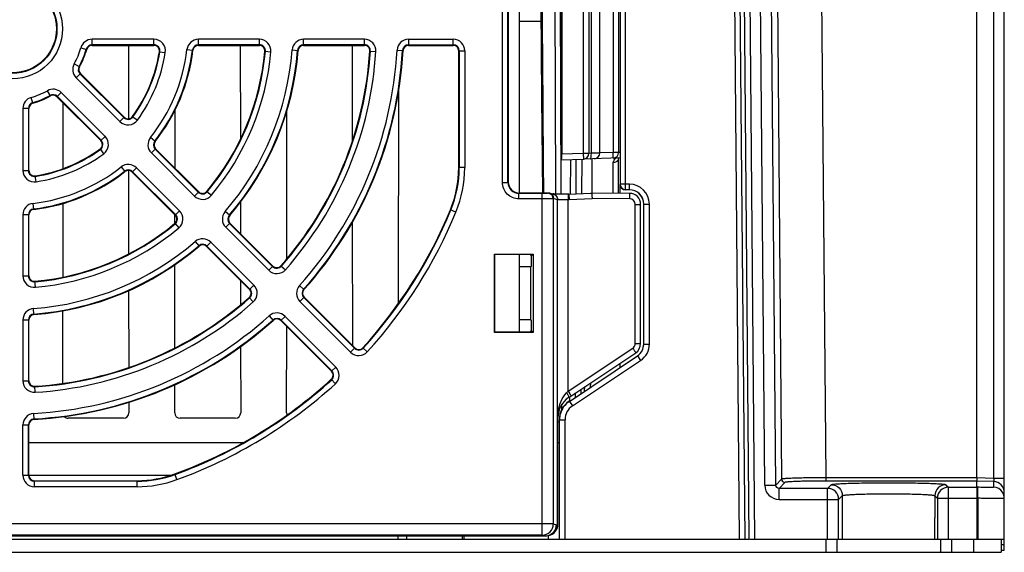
# Model space of a CAD drawing. Header units: millimetres. Extents: x 10777 to 12153, y -350 to 623.
# Tile 7 of 59: x 11000 to 11071, y 31 to 70. Entities that reach past the tile are written whole.
import ezdxf

# ---------------------------------------------------------------- set-up
doc = ezdxf.new("R2010")
doc.units = ezdxf.units.MM
for name, color, linetype in [('02___PRT_ALL_AXES', 7, 'Continuous'), ('03_ALL_AXES', 7, 'Continuous'), ('07_ALL_FEATURES', 7, 'Continuous'), ('7_ALL_FEATURES', 7, 'Continuous')]:
    doc.layers.add(name, color=color, linetype=linetype)

msp = doc.modelspace()

# ---------------------------------------------------------------- linework, layer by layer
at = {"layer": '02___PRT_ALL_AXES', "color": 7, "linetype": 'Continuous'}
for p, q in [((11035.866, 57.392), (11035.866, 81.312)), ((11035.866, 47.303), (11035.866, 52.921))]:
    msp.add_line(p, q, dxfattribs=at)
at = {"layer": '03_ALL_AXES', "color": 7, "linetype": 'Continuous'}
msp.add_line((11041.707, 60.285), (11041.707, 78.42), dxfattribs=at)
at = {"layer": '07_ALL_FEATURES', "color": 7, "linetype": 'Continuous'}
for p, q in [((11071.067, 31.472), (11071.067, 111.872)), ((11051.186, 105.127), (11051.822, 32.272)), ((11051.586, 105.13), (11052.222, 32.272)), ((11052.558, 32.272), (11051.919, 105.466)), ((11052.958, 32.272), (11052.319, 105.47)), ((11053.679, 36.183), (11053.081, 104.612)), ((11054.478, 36.19), (11053.881, 104.619)), ((11070.294, 97.196), (11070.294, 36.68)), ((11054.396, 97.175), (11054.906, 36.622)), ((11057.594, 97.175), (11058.103, 36.722)), ((11069.067, 36.722), (11069.067, 97.175)), ((11038.507, 57.324), (11038.423, 81.382)), ((11038.907, 57.316), (11038.823, 81.388)), ((11043.583, 57.629), (11043.583, 81.076)), ((11034.639, 58.164), (11034.639, 80.54)), ((11035.039, 58.164), (11035.039, 80.54)), ((11035.067, 80.512), (11035.067, 58.192)), ((11043.183, 80.676), (11043.183, 58.029)), ((11038.907, 59.801), (11038.907, 78.904)), ((11038.941, 78.502), (11038.941, 60.202)), ((11040.5, 78.448), (11040.5, 60.257)), ((11040.899, 78.448), (11040.899, 60.257)), ((11041.091, 78.431), (11041.091, 60.274)), ((11042.681, 78.372), (11042.681, 60.332)), ((11043.067, 78.372), (11043.067, 60.332)), ((11035.866, 69.871), (11037.442, 69.871)), ((11004.043, 67.935), (11004.464, 67.819)), ((11004.849, 68.112), (11004.849, 68.549)), ((11009.343, 68.549), (11004.849, 68.549)), ((11009.343, 68.15), (11004.849, 68.15)), ((11004.849, 68.112), (11009.343, 68.112)), ((11007.487, 68.112), (11007.494, 62.779)), ((11009.343, 68.112), (11009.343, 68.549)), ((11012.572, 68.112), (11012.572, 68.549)), ((11016.995, 68.549), (11012.572, 68.549)), ((11016.995, 68.15), (11012.572, 68.15)), ((11012.572, 68.112), (11016.995, 68.112)), ((11015.607, 68.112), (11015.616, 61.291)), ((11016.995, 68.112), (11016.995, 68.549)), ((11024.617, 68.549), (11020.206, 68.549)), ((11020.206, 68.112), (11020.206, 68.549)), ((11024.617, 68.15), (11020.206, 68.15)), ((11020.206, 68.112), (11024.617, 68.112)), ((11023.727, 68.112), (11023.736, 61.116)), ((11024.617, 68.112), (11024.617, 68.549)), ((11027.822, 68.549), (11031.067, 68.549)), ((11027.822, 68.549), (11027.822, 68.112)), ((11027.822, 68.15), (11031.067, 68.15)), ((11027.822, 68.112), (11031.067, 68.112)), ((11031.067, 68.112), (11031.067, 68.549)), ((11009.738, 67.651), (11010.169, 67.584)), ((11011.741, 67.811), (11012.175, 67.759)), ((11017.394, 67.677), (11017.829, 67.638)), ((11019.372, 67.775), (11019.807, 67.742)), ((11025.016, 67.687), (11025.451, 67.66)), ((11026.987, 67.759), (11027.423, 67.735)), ((11031.467, 67.712), (11031.903, 67.712)), ((11031.467, 59.233), (11031.467, 67.712)), ((11031.505, 67.712), (11031.505, 59.233)), ((11031.903, 67.712), (11031.903, 59.233)), ((11003.939, 66.552), (11003.559, 66.767)), ((11004.004, 66.072), (11003.695, 65.763)), ((11003.695, 65.763), (11006.873, 62.586)), ((11003.977, 66.045), (11007.155, 62.868)), ((11007.181, 62.894), (11004.004, 66.072)), ((11000.56, 63.915), (11000.443, 64.336)), ((11001.827, 64.44), (11001.612, 64.82)), ((11002.307, 64.375), (11002.616, 64.683)), ((11002.307, 64.375), (11005.484, 61.197)), ((11005.511, 61.224), (11002.334, 64.402)), ((11005.793, 61.506), (11002.616, 64.683)), ((11027.103, 49.387), (11027.122, 65.005)), ((11002.755, 59.171), (11002.761, 63.921)), ((11000.267, 63.53), (10999.83, 63.53)), ((10999.83, 63.53), (10999.83, 59.036)), ((11000.229, 63.53), (11000.229, 59.036)), ((11000.267, 59.036), (11000.267, 63.53)), ((11006.873, 62.586), (11007.181, 62.894)), ((11007.787, 62.941), (11008.14, 62.684)), ((11010.875, 59.201), (11010.88, 63.447)), ((11018.987, 52.624), (11019, 63.422)), ((11005.484, 61.197), (11005.793, 61.506)), ((11009.434, 61.141), (11009.091, 61.412)), ((11005.438, 60.592), (11005.695, 60.239)), ((11009.465, 60.611), (11009.156, 60.302)), ((11009.156, 60.302), (11012.284, 57.175)), ((11009.438, 60.584), (11012.566, 57.456)), ((11012.593, 57.483), (11009.465, 60.611)), ((11040.5, 60.257), (11038.941, 60.202)), ((11040.899, 60.257), (11040.5, 60.257)), ((11040.5, 60.257), (11040.513, 59.857)), ((11041.091, 60.274), (11040.907, 60.257)), ((11041.707, 60.285), (11041.091, 60.274)), ((11042.681, 60.332), (11041.706, 60.298)), ((11043.067, 60.332), (11042.681, 60.332)), ((11043.166, 60.339), (11043.067, 60.332)), ((11038.907, 59.801), (11040.513, 59.857)), ((11039.587, 57.315), (11039.595, 59.825)), ((11039.987, 57.34), (11039.995, 59.839)), ((11040.395, 59.857), (11040.387, 57.358)), ((11043.167, 59.949), (11040.521, 59.857)), ((11043.06, 59.849), (11043.067, 59.875)), ((11043.067, 57.375), (11043.067, 59.875)), ((10999.83, 59.036), (11000.267, 59.036)), ((11000.795, 58.21), (11000.728, 58.641)), ((11006.967, 59.288), (11007.237, 58.945)), ((11007.499, 59.03), (11007.506, 52.967)), ((11007.768, 58.914), (11008.077, 59.223)), ((11007.768, 58.914), (11010.896, 55.786)), ((11010.922, 55.813), (11007.795, 58.941)), ((11011.204, 56.095), (11008.077, 59.223)), ((11031.903, 59.233), (11031.467, 59.233)), ((11034.639, 58.164), (11035.039, 58.164)), ((11035.039, 58.164), (11035.067, 58.192)), ((11043.176, 57.374), (11043.176, 58.022)), ((11043.863, 58.029), (11043.183, 58.029)), ((11043.863, 57.629), (11043.863, 58.029)), ((11012.284, 57.175), (11012.593, 57.483)), ((11013.182, 57.51), (11013.517, 57.23)), ((11035.838, 57.364), (11035.866, 57.392)), ((11037.531, 57.364), (11035.838, 57.364)), ((11035.838, 56.964), (11035.838, 57.364)), ((11037.531, 32.568), (11037.531, 57.364)), ((11037.973, 57.392), (11037.931, 57.371)), ((11038.07, 57.38), (11038.338, 57.313)), ((11038.38, 57.321), (11038.34, 57.322)), ((11038.43, 57.32), (11038.38, 57.321)), ((11038.523, 57.319), (11038.43, 57.32)), ((11038.597, 57.318), (11038.523, 57.319)), ((11038.726, 57.317), (11038.597, 57.318)), ((11038.823, 57.317), (11038.726, 57.317)), ((11038.93, 57.316), (11038.823, 57.317)), ((11039.104, 57.316), (11038.93, 57.316)), ((11039.293, 57.315), (11039.104, 57.316)), ((11039.453, 57.315), (11039.293, 57.315)), ((11039.453, 57.315), (11041.057, 57.389)), ((11043.874, 57.368), (11041.053, 57.392)), ((11043.863, 57.629), (11043.583, 57.629)), ((11000.619, 56.204), (11000.568, 56.637)), ((11002.745, 51.297), (11002.752, 56.646)), ((11015.621, 56.739), (11015.624, 54.452)), ((11037.531, 56.964), (11035.838, 56.964)), ((11038.373, 56.992), (11038.33, 56.971)), ((11038.33, 56.971), (11038.33, 33.368)), ((11038.373, 56.992), (11038.641, 56.925)), ((11038.641, 33.334), (11038.641, 56.925)), ((11039.412, 56.915), (11039.476, 56.915)), ((11039.412, 43.001), (11039.412, 56.915)), ((11039.476, 56.915), (11041.144, 56.992)), ((11043.884, 56.968), (11041.144, 56.992)), ((11044.281, 56.568), (11044.667, 56.568)), ((11044.281, 46.46), (11044.281, 56.568)), ((11044.667, 46.46), (11044.667, 56.568)), ((11044.903, 56.589), (11045.303, 56.589)), ((11044.903, 46.431), (11044.903, 56.589)), ((11045.303, 46.431), (11045.303, 56.589)), ((11000.267, 55.807), (10999.83, 55.807)), ((10999.83, 55.807), (10999.83, 51.384)), ((11000.229, 55.807), (11000.229, 51.384)), ((11000.267, 51.384), (11000.267, 55.807)), ((11010.87, 55.197), (11010.871, 55.811)), ((11010.896, 55.786), (11011.204, 56.095)), ((11014.842, 55.756), (11014.511, 56.041)), ((11031.264, 56.012), (11030.86, 56.178)), ((11010.869, 55.197), (11011.149, 54.862)), ((11014.863, 55.213), (11014.554, 54.904)), ((11014.836, 55.186), (11017.955, 52.067)), ((11017.982, 52.094), (11014.863, 55.213)), ((11023.743, 55.271), (11023.754, 46.322)), ((11014.554, 54.904), (11017.673, 51.786)), ((11012.338, 53.867), (11012.622, 53.536)), ((11013.166, 53.516), (11013.475, 53.825)), ((11016.593, 50.706), (11013.475, 53.825)), ((11013.166, 53.516), (11016.285, 50.397)), ((11016.311, 50.424), (11013.193, 53.543)), ((11034.063, 52.956), (11036.87, 52.956)), ((11034.098, 52.921), (11034.063, 52.956)), ((11034.063, 47.268), (11034.063, 52.956)), ((11036.667, 52.921), (11034.098, 52.921)), ((11034.098, 47.303), (11034.098, 52.921)), ((11036.667, 52.921), (11036.723, 52.809)), ((11036.87, 52.956), (11036.723, 52.809)), ((11036.87, 52.956), (11036.87, 47.268)), ((11010.859, 46.15), (11010.866, 52.201)), ((11036.723, 52.809), (11036.723, 52.056)), ((11017.673, 51.786), (11017.982, 52.094)), ((11018.564, 52.113), (11018.892, 51.824)), ((11036.667, 52.028), (11035.866, 52.028)), ((11036.723, 52.056), (11036.667, 52.028)), ((11036.667, 52.028), (11036.667, 48.197)), ((10999.83, 51.384), (11000.267, 51.384)), ((11000.741, 50.55), (11000.702, 50.985)), ((11015.628, 51.054), (11015.63, 49.29)), ((11007.509, 50.318), (11007.516, 44.727)), ((11016.285, 50.397), (11016.593, 50.706)), ((11019.908, 50.668), (11020.233, 50.377)), ((11016.266, 49.814), (11016.555, 49.487)), ((11019.94, 49.519), (11020.248, 49.828)), ((11023.621, 45.837), (11019.94, 49.519)), ((11023.903, 46.119), (11020.221, 49.801)), ((11023.93, 46.146), (11020.248, 49.828)), ((11000.636, 48.572), (11000.603, 49.007)), ((11002.736, 43.582), (11002.742, 48.853)), ((11000.267, 48.173), (10999.83, 48.173)), ((10999.83, 48.173), (10999.83, 43.762)), ((11000.229, 48.173), (11000.229, 43.762)), ((11000.267, 43.762), (11000.267, 48.173)), ((11017.711, 48.471), (11018.002, 48.146)), ((11018.86, 48.439), (11018.551, 48.131)), ((11018.551, 48.131), (11022.233, 44.449)), ((11018.578, 48.157), (11022.26, 44.476)), ((11018.86, 48.439), (11022.542, 44.757)), ((11036.667, 48.197), (11035.866, 48.197)), ((11036.667, 48.197), (11036.723, 48.169)), ((11036.723, 48.169), (11036.723, 47.416)), ((11018.973, 41.435), (11018.981, 47.701)), ((11034.098, 47.303), (11034.063, 47.268)), ((11036.87, 47.268), (11034.063, 47.268)), ((11036.667, 47.303), (11034.098, 47.303)), ((11036.667, 47.303), (11036.723, 47.416)), ((11036.723, 47.416), (11036.87, 47.268)), ((11044.281, 46.46), (11044.667, 46.46)), ((11015.634, 46.265), (11015.64, 41.435)), ((11023.621, 45.837), (11023.93, 46.146)), ((11024.832, 45.866), (11024.509, 46.159)), ((11039.412, 43.001), (11044.102, 46.128)), ((11039.45, 42.555), (11044.31, 45.795)), ((11044.903, 46.431), (11045.303, 46.431)), ((11039.496, 42.269), (11044.44, 45.565)), ((11039.717, 41.936), (11044.662, 45.233)), ((11043.176, 44.731), (11043.176, 45.039)), ((11044.44, 45.565), (11044.662, 45.233)), ((11022.233, 44.449), (11022.542, 44.757)), ((10999.83, 43.762), (11000.267, 43.762)), ((11022.219, 43.87), (11022.513, 43.547)), ((11041.025, 43.307), (11041.048, 43.62)), ((11000.719, 42.927), (11000.692, 43.363)), ((11010.853, 41.435), (11010.856, 43.492)), ((11039.299, 42.888), (11039.412, 43.001)), ((11040.337, 43.146), (11040.336, 42.848)), ((11040.603, 43.026), (11040.626, 43.339)), ((11007.519, 42.215), (11007.52, 41.435)), ((11039.496, 42.269), (11039.717, 41.936)), ((11039.535, 42.432), (11039.536, 42.609)), ((11039.535, 42.312), (11039.535, 42.432)), ((11039.935, 42.581), (11039.936, 42.879)), ((11038.96, 41.703), (11038.959, 42.059)), ((11000.644, 40.956), (11000.62, 41.392)), ((11007.124, 41.038), (11003.129, 41.038)), ((11015.244, 41.038), (11011.249, 41.038)), ((11038.658, 41.09), (11038.667, 41.09)), ((11038.658, 33.334), (11038.658, 41.09)), ((11038.667, 33.336), (11038.667, 41.09)), ((11038.783, 40.938), (11039.183, 40.938)), ((11038.783, 32.272), (11038.783, 40.938)), ((11039.183, 32.272), (11039.183, 40.938)), ((10999.83, 40.557), (11000.267, 40.557)), ((10999.83, 36.912), (10999.83, 40.557)), ((11000.229, 36.912), (11000.229, 40.557)), ((11000.267, 36.912), (11000.267, 40.557)), ((11000.267, 39.272), (11015.792, 39.272)), ((11038.667, 39.272), (11038.768, 39.272)), ((10999.83, 36.912), (11010.605, 36.912)), ((11000.667, 36.512), (11008.118, 36.512)), ((11000.667, 36.076), (11000.667, 36.512)), ((11008.118, 36.474), (11000.667, 36.474)), ((11008.118, 36.076), (11008.118, 36.512)), ((11011.01, 36.587), (11010.86, 36.997)), ((11054.906, 36.622), (11054.478, 36.19)), ((11069.067, 36.722), (11058.103, 36.722)), ((11058.103, 36.722), (11058.103, 36.484)), ((11069.067, 36.484), (11058.103, 36.484)), ((11070.294, 36.68), (11069.067, 36.722)), ((11070.294, 36.443), (11069.067, 36.484)), ((11069.067, 36.036), (11069.067, 36.484)), ((11008.118, 36.076), (11000.667, 36.076)), ((11053.679, 36.183), (11054.478, 36.19)), ((11055.146, 36.384), (11054.718, 35.953)), ((11058.241, 35.953), (11054.718, 35.953)), ((11054.718, 35.153), (11054.718, 35.953)), ((11058.241, 35.953), (11058.507, 36.219)), ((11058.241, 32.272), (11058.241, 35.953)), ((11066.827, 36.219), (11067.009, 36.036)), ((11067.009, 36.036), (11069.067, 36.036)), ((11067.009, 32.272), (11067.009, 36.036)), ((11069.136, 36.034), (11069.067, 36.036)), ((11070.294, 36.443), (11070.294, 36.035)), ((11054.718, 35.153), (11059.04, 35.153)), ((11059.04, 35.153), (11059.307, 35.419)), ((11059.04, 32.272), (11059.04, 35.153)), ((11059.307, 35.419), (11059.307, 33.818)), ((11066.027, 35.419), (11066.209, 35.237)), ((11066.027, 35.419), (11066.027, 33.818)), ((11066.209, 35.237), (11069.067, 35.237)), ((11066.209, 35.237), (11066.209, 32.272)), ((11069.136, 35.235), (11069.067, 35.237)), ((11069.067, 35.237), (11069.067, 32.272)), ((11069.136, 35.235), (11069.136, 32.272)), ((11059.307, 33.818), (11059.311, 33.822)), ((11059.311, 32.272), (11059.311, 33.822)), ((11066.022, 32.272), (11066.023, 33.822)), ((11066.027, 33.818), (11066.023, 33.822)), ((11038.33, 33.368), (10959.803, 33.368)), ((11038.33, 33.368), (11038.554, 33.312)), ((11038.554, 33.312), (11038.641, 33.334)), ((11038.658, 33.334), (11038.641, 33.334)), ((10949.575, 32.272), (11052.558, 32.272)), ((10960.379, 32.512), (11037.754, 32.512)), ((11037.531, 32.568), (10960.602, 32.568)), ((11027.067, 32.272), (11027.067, 32.512)), ((11027.707, 32.272), (11027.707, 32.512)), ((11031.707, 32.512), (11031.707, 32.272)), ((11031.867, 32.272), (11031.867, 32.512)), ((11037.531, 32.568), (11037.754, 32.512)), ((11037.947, 32.557), (11037.947, 32.272)), ((11037.948, 32.536), (11038.032, 32.557)), ((11052.592, 32.272), (11059.311, 32.272)), ((11058.107, 32.272), (11058.107, 31.312)), ((11058.907, 32.272), (11058.907, 31.312)), ((11059.311, 32.272), (11066.022, 32.272)), ((11066.022, 32.272), (11071.067, 32.272)), ((11066.427, 32.272), (11066.427, 31.312)), ((11067.227, 32.272), (11067.227, 31.312)), ((11068.827, 32.272), (11068.827, 31.312)), ((11070.827, 32.272), (11070.827, 31.312)), ((11070.827, 31.869), (11071.067, 31.869)), ((11070.827, 31.472), (11071.067, 31.472)), ((10931.307, 31.312), (11070.827, 31.312))]:
    msp.add_line(p, q, dxfattribs=at)
for points in [[(11037.352, 81.312), (11037.408, 74.22), (11037.485, 64.344), (11037.539, 57.392)], [(11043.067, 59.875), (11043.085, 59.938), (11043.088, 59.947)], [(11038.34, 57.322), (11038.309, 57.322), (11038.301, 57.323)]]:
    msp.add_lwpolyline(points, dxfattribs=at)
for radius in [3.637, 3.238, 3.2]:
    msp.add_circle((10999.067, 69.312), radius, dxfattribs=at)
for centre, radius, start, end in [((10999.067, 69.312), 5.163, 330.46601, 344.53399), ((11004.849, 67.712), 0.837, 90, 164.53399), ((11004.849, 67.712), 0.438, 90, 164.53399), ((11004.849, 67.712), 0.4, 90, 164.53399), ((11009.343, 67.712), 0.837, 351.15012, 90), ((11009.343, 67.712), 0.438, 351.15012, 90), ((11009.343, 67.712), 0.4, 351.15012, 90), ((11012.572, 67.712), 0.837, 90, 173.24367), ((11012.572, 67.712), 0.438, 90, 173.24367), ((11012.572, 67.712), 0.4, 90, 173.24367), ((11016.995, 67.712), 0.837, 354.90031, 90), ((11016.995, 67.712), 0.438, 354.90031, 90), ((11016.995, 67.712), 0.4, 354.90031, 90), ((11020.206, 67.712), 0.837, 90, 175.67167), ((11020.206, 67.712), 0.438, 90, 175.67167), ((11020.206, 67.712), 0.4, 90, 175.67167), ((11024.617, 67.712), 0.837, 356.41668, 90), ((11024.617, 67.712), 0.438, 356.41668, 90), ((11024.617, 67.712), 0.4, 356.41668, 90), ((11027.822, 67.712), 0.837, 90, 176.81526), ((11027.822, 67.712), 0.438, 90, 176.81526), ((11027.822, 67.712), 0.4, 90, 176.81526), ((11031.067, 67.712), 0.837, 0, 90), ((11031.067, 67.712), 0.438, 0, 90), ((11031.067, 67.712), 0.4, 0, 90), ((10999.067, 69.312), 5.562, 330.46601, 344.53399), ((10999.067, 69.312), 5.6, 330.46601, 344.53399), ((10999.067, 69.312), 10.8, 323.84988, 351.15012), ((10999.067, 69.312), 10.838, 323.84988, 351.15012), ((10999.067, 69.312), 11.237, 323.84988, 351.15012), ((10999.067, 69.312), 12.763, 321.75633, 353.24367), ((10999.067, 69.312), 13.162, 321.75633, 353.24367), ((10999.067, 69.312), 13.2, 321.75633, 353.24367), ((10999.067, 69.312), 18.4, 320.09969, 354.90031), ((10999.067, 69.312), 18.438, 320.09969, 354.90031), ((10999.067, 69.312), 18.837, 320.09969, 354.90031), ((10999.067, 69.312), 20.363, 319.32833, 355.67167), ((10999.067, 69.312), 20.762, 319.32833, 355.67167), ((10999.067, 69.312), 20.8, 319.32833, 355.67167), ((10999.067, 69.312), 26, 318.58332, 356.41668), ((10999.067, 69.312), 26.038, 318.58332, 356.41668), ((10999.067, 69.312), 26.437, 318.58332, 356.41668), ((10999.067, 69.312), 27.963, 318.18474, 356.81526), ((10999.067, 69.312), 28.362, 318.18474, 356.81526), ((10999.067, 69.312), 28.4, 318.18474, 356.81526), ((11004.287, 66.355), 0.837, 150.46601, 225), ((11004.287, 66.355), 0.438, 150.46601, 225), ((11004.287, 66.355), 0.4, 150.46601, 225), ((11000.667, 63.53), 0.837, 105.46601, 180), ((10999.067, 69.312), 5.163, 285.46601, 299.53399), ((10999.067, 69.312), 5.562, 285.46601, 299.53399), ((10999.067, 69.312), 5.6, 285.46601, 299.53399), ((11002.024, 64.092), 0.837, 45, 119.53399), ((11002.024, 64.092), 0.438, 45, 119.53399), ((11002.024, 64.092), 0.4, 45, 119.53399), ((11000.667, 63.53), 0.438, 105.46601, 180), ((11000.667, 63.53), 0.4, 105.46601, 180), ((11007.464, 63.177), 0.438, 225, 323.84988), ((11007.464, 63.177), 0.4, 225, 323.84988), ((11007.464, 63.177), 0.837, 225, 323.84988), ((11005.202, 60.915), 0.837, 306.15012, 45), ((11005.202, 60.915), 0.4, 306.15012, 45), ((11005.202, 60.915), 0.438, 306.15012, 45), ((11009.748, 60.894), 0.837, 141.75633, 225), ((11009.748, 60.894), 0.438, 141.75633, 225), ((11009.748, 60.894), 0.4, 141.75633, 225), ((10999.067, 69.312), 10.8, 278.84988, 306.15012), ((10999.067, 69.312), 10.838, 278.84988, 306.15012), ((10999.067, 69.312), 11.237, 278.84988, 306.15012), ((11040.507, 60.257), 0.4, 272, 0), ((11040.499, 60.257), 0.4, 293.22302, 359.99825), ((11041.307, 60.285), 0.4, 272, 359.99983), ((11042.667, 60.332), 0.4, 272, 0), ((11007.485, 58.631), 0.837, 45, 128.24367), ((11040.5, 60.251), 0.395, 272.00783, 276.14538), ((11040.499, 60.26), 0.403, 276.15467, 284.40085), ((11040.499, 60.258), 0.402, 284.38491, 293.15293), ((11042.831, 59.907), 0.235, 340.53879, 345.64594), ((11000.667, 59.036), 0.837, 180, 278.84988), ((11000.667, 59.036), 0.438, 180, 278.84988), ((11000.667, 59.036), 0.4, 180, 278.84988), ((10999.067, 69.312), 12.763, 276.75633, 308.24367), ((10999.067, 69.312), 13.162, 276.75633, 308.24367), ((10999.067, 69.312), 13.2, 276.75633, 308.24367), ((11007.485, 58.631), 0.438, 45, 128.24367), ((11007.485, 58.631), 0.4, 45, 128.24367), ((11023.467, 59.233), 8, 337.55439, 0), ((11023.467, 59.233), 8.038, 337.55439, 0), ((11023.467, 59.233), 8.437, 337.55439, 0), ((11035.838, 58.164), 0.8, 179.98405, 270.01595), ((11043.583, 58.029), 0.4, 180.00527, 269.99473), ((11043.863, 56.589), 1.44, 0.00121, 89.99879), ((11012.875, 57.766), 0.837, 225, 320.09969), ((11012.875, 57.766), 0.438, 225, 320.09969), ((11012.875, 57.766), 0.4, 225, 320.09969), ((11037.93, 56.971), 0.4, 0.02902, 89.94479), ((11037.973, 56.99), 0.402, 75.98157, 89.92953), ((11037.973, 56.992), 0.4, 359.99525, 75.95735), ((11043.863, 56.589), 1.04, 359.99738, 90.00262), ((11043.867, 56.568), 0.8, 0, 89.5), ((11000.667, 55.807), 0.837, 96.75633, 180), ((11043.88, 56.568), 0.4, 0.01261, 89.48739), ((11000.667, 55.807), 0.438, 96.75633, 180), ((11000.667, 55.807), 0.4, 96.75633, 180), ((11010.613, 55.503), 0.4, 309.90031, 45), ((11010.613, 55.503), 0.438, 309.90031, 45), ((11010.613, 55.503), 0.837, 309.90031, 45), ((11015.146, 55.496), 0.837, 139.32833, 225), ((11015.146, 55.496), 0.438, 139.32833, 225), ((11015.146, 55.496), 0.4, 139.32833, 225), ((10999.067, 69.312), 34.4, 317.69727, 337.55439), ((10999.067, 69.312), 34.438, 317.69727, 337.55439), ((10999.067, 69.312), 34.837, 317.69727, 337.55439), ((10999.067, 69.312), 18.4, 275.09969, 309.90031), ((10999.067, 69.312), 18.438, 275.09969, 309.90031), ((10999.067, 69.312), 18.837, 275.09969, 309.90031), ((10999.067, 69.312), 20.363, 274.32833, 310.67167), ((11012.883, 53.233), 0.837, 45, 130.67167), ((11012.883, 53.233), 0.438, 45, 130.67167), ((11012.883, 53.233), 0.4, 45, 130.67167), ((10999.067, 69.312), 20.762, 274.32833, 310.67167), ((10999.067, 69.312), 20.8, 274.32833, 310.67167), ((11018.264, 52.377), 0.837, 225, 318.58332), ((11018.264, 52.377), 0.438, 225, 318.58332), ((11018.264, 52.377), 0.4, 225, 318.58332), ((11000.667, 51.384), 0.837, 180, 275.09969), ((11000.667, 51.384), 0.438, 180, 275.09969), ((11000.667, 51.384), 0.4, 180, 275.09969), ((11016.002, 50.114), 0.4, 311.41668, 45), ((11016.002, 50.114), 0.438, 311.41668, 45), ((11016.002, 50.114), 0.837, 311.41668, 45), ((11020.531, 50.11), 0.837, 138.18474, 225), ((11020.531, 50.11), 0.438, 138.18474, 225), ((11020.531, 50.11), 0.4, 138.18474, 225), ((10999.067, 69.312), 26, 273.58332, 311.41668), ((10999.067, 69.312), 26.038, 273.58332, 311.41668), ((10999.067, 69.312), 26.437, 273.58332, 311.41668), ((11000.667, 48.173), 0.837, 94.32833, 180), ((11000.667, 48.173), 0.438, 94.32833, 180), ((11018.268, 47.848), 0.837, 45, 131.81526), ((11000.667, 48.173), 0.4, 94.32833, 180), ((10999.067, 69.312), 27.963, 273.18474, 311.81526), ((10999.067, 69.312), 28.362, 273.18474, 311.81526), ((10999.067, 69.312), 28.4, 273.18474, 311.81526), ((11018.268, 47.848), 0.438, 45, 131.81526), ((11018.268, 47.848), 0.4, 45, 131.81526), ((11043.88, 46.461), 0.4, 303.69755, 359.99252), ((11043.867, 46.46), 0.8, 303.69007, 0), ((11024.213, 46.429), 0.837, 225, 317.69727), ((11024.213, 46.429), 0.438, 225, 317.69727), ((11024.213, 46.429), 0.4, 225, 317.69727), ((11043.863, 46.431), 1.04, 317.78044, 359.99999), ((11043.863, 46.431), 1.44, 303.69001, 0.00005), ((11043.861, 46.434), 1.044, 303.7164, 317.75188), ((11021.95, 44.166), 0.4, 312.30273, 45), ((11021.95, 44.166), 0.438, 312.30273, 45), ((11021.95, 44.166), 0.837, 312.30273, 45), ((11000.667, 43.762), 0.837, 180, 273.58332), ((11000.667, 43.762), 0.438, 180, 273.58332), ((11000.667, 43.762), 0.4, 180, 273.58332), ((10999.067, 69.312), 34.4, 290.04998, 312.30273), ((10999.067, 69.312), 34.438, 290.04998, 312.30273), ((10999.067, 69.312), 34.837, 290.04998, 312.30273), ((11040.427, 41.09), 1.76, 123.69007, 180), ((11040.383, 40.938), 1.6, 123.69199, 165.92141), ((11040.383, 40.938), 1.2, 123.69469, 179.99538), ((11000.667, 40.557), 0.837, 93.18474, 180), ((11000.667, 40.557), 0.438, 93.18474, 180), ((11000.667, 40.557), 0.4, 93.18474, 180), ((11038.963, 41.072), 0.4, 225.1, 240.55969), ((11040.379, 40.938), 1.596, 174.78584, 179.99751), ((11040.388, 40.937), 1.605, 165.94232, 174.79063), ((11000.667, 36.912), 0.837, 180, 270), ((11000.667, 36.912), 0.438, 180, 270), ((11000.667, 36.912), 0.4, 180, 270), ((11008.118, 44.512), 8, 270, 290.04998), ((11008.118, 44.512), 8.038, 270, 290.04998), ((11008.118, 44.512), 8.437, 270, 290.04998), ((11055.146, 36.624), 0.24, 180.566, 269.9343), ((11054.718, 36.192), 1.039, 180.48954, 270.01077), ((11058.239, 35.152), 0.801, 0.09053, 89.90947), ((11067.01, 35.236), 0.801, 90.09059, 179.90941), ((11070.267, 35.643), 0.8, 0.01661, 88.01829), ((11070.267, 35.236), 0.8, 33.01957, 88.00806), ((11037.53, 33.368), 0.8, 270.0441, 359.98863), ((11037.754, 33.312), 0.8, 284.03182, 0.02169), ((11037.838, 33.336), 0.803, 295.59584, 340.58991), ((11037.864, 33.336), 0.802, 302.8255, 341.78929), ((11037.838, 33.335), 0.803, 340.68501, 359.91566), ((11037.862, 33.336), 0.805, 341.83437, 358.07506), ((11037.866, 33.336), 0.8, 358.11734, 359.99865), ((11037.753, 33.316), 0.804, 270.06508, 284.02077), ((11037.862, 33.343), 0.809, 277.12253, 280.36808), ((11037.853, 33.342), 0.808, 278.74758, 284.82549), ((11037.863, 33.34), 0.807, 280.3696, 281.91756), ((11037.837, 33.337), 0.804, 282.78994, 284.0251), ((11037.863, 33.339), 0.805, 281.91849, 287.14104), ((11037.835, 33.341), 0.808, 284.03883, 295.61766), ((11037.854, 33.339), 0.805, 284.83499, 288.19756), ((11037.863, 33.338), 0.805, 287.14123, 289.08117), ((11037.853, 33.341), 0.807, 288.19763, 290.0065), ((11037.863, 33.338), 0.804, 289.08208, 293.27631), ((11037.853, 33.342), 0.808, 290.0063, 291.90338), ((11037.853, 33.341), 0.807, 291.92116, 305.263), ((11037.863, 33.339), 0.805, 293.28452, 302.8281)]:
    msp.add_arc(centre, radius, start, end, dxfattribs=at)
for centre, major_axis, ratio, start_param, end_param in [((11038.934, 60.202), (0, 0.4), 0.017444, -3.140983, -1.570187), ((11035.867, 58.192), (-0.566, -0.566), 0.999695, -0.785246, 0.785246), ((11043.576, 58.022), (0.283, 0.283), 0.999924, 2.356233, 3.926953), ((11043.856, 56.582), (-0.735, -0.735), 0.999924, 8.639418, 10.210138), ((11043.856, 46.435), (-0.917, 0.491), 0.999951, 8.933401, 9.916154), ((11040.368, 40.946), (1.214, -1.043), 0.999928, 2.868506, 3.851259), ((11003.137, 41.443), (0.28, 0.297), 0.979577, -3.228126, -2.395651), ((11007.116, 41.443), (-0.28, 0.297), 0.979577, -3.887535, -2.336109), ((11011.257, 41.443), (0.28, 0.297), 0.979577, -3.947077, -2.395651), ((11015.236, 41.443), (-0.28, 0.297), 0.979577, -3.887535, -2.336109), ((11019.377, 41.443), (0.28, 0.297), 0.979577, -3.947077, -3.573713)]:
    msp.add_ellipse(centre, major_axis=major_axis, ratio=ratio, start_param=start_param, end_param=end_param, dxfattribs=at)
for points in [[(11037.438, 81.312), (11037.498, 73.339), (11037.557, 65.366), (11037.615, 57.392)], [(11042.868, 59.929), (11042.882, 59.936), (11042.897, 59.94), (11042.913, 59.941)], [(11038.338, 57.313), (11038.407, 57.296), (11038.473, 57.259), (11038.523, 57.208)], [(11038.523, 57.208), (11038.596, 57.136), (11038.641, 57.027), (11038.641, 56.925)], [(11071.067, 35.236), (11071.067, 35.388), (11071.02, 35.545), (11070.937, 35.672)], [(11038.319, 32.682), (11038.447, 32.773), (11038.552, 32.908), (11038.607, 33.055)], [(11038.607, 33.055), (11038.64, 33.144), (11038.658, 33.24), (11038.658, 33.334)]]:
    msp.add_open_spline(points, degree=3, dxfattribs=at)
for points, knots in [([(11041.013, 59.874), (11041.028, 59.875), (11041.06, 59.921), (11041.087, 60.051), (11041.094, 60.18), (11041.091, 60.274)], [0, 0, 0, 0, 0.110389, 0.327213, 1, 1, 1, 1]), ([(11042.681, 59.932), (11042.683, 59.933), (11042.682, 59.948), (11042.686, 59.966), (11042.686, 60.005), (11042.687, 60.053), (11042.686, 60.113), (11042.684, 60.207), (11042.682, 60.281), (11042.681, 60.332)], [0, 0, 0, 0, 0.020392, 0.077494, 0.169985, 0.294129, 0.445372, 0.618018, 1, 1, 1, 1]), ([(11041.147, 57.445), (11041.152, 57.621), (11041.153, 57.932), (11041.155, 58.39), (11041.155, 58.744), (11041.154, 59.03), (11041.153, 59.23), (11041.152, 59.411), (11041.151, 59.568), (11041.15, 59.681), (11041.148, 59.755), (11041.148, 59.798), (11041.146, 59.831), (11041.147, 59.858), (11041.144, 59.868), (11041.145, 59.879), (11041.144, 59.879)], [0, 0, 0, 0, 0.216046, 0.383812, 0.564646, 0.652872, 0.735907, 0.811137, 0.8762, 0.929054, 0.950367, 0.968037, 0.981925, 0.991925, 0.997957, 1, 1, 1, 1]), ([(11042.67, 57.378), (11042.671, 57.378), (11042.669, 57.386), (11042.672, 57.394), (11042.671, 57.414), (11042.673, 57.452), (11042.673, 57.518), (11042.674, 57.615), (11042.675, 57.736), (11042.676, 57.879), (11042.677, 58.039), (11042.679, 58.278), (11042.68, 58.591), (11042.682, 58.964), (11042.683, 59.309), (11042.683, 59.525), (11042.683, 59.623)], [0, 0, 0, 0, 0.001655, 0.006572, 0.014722, 0.02607, 0.058077, 0.10184, 0.156359, 0.220379, 0.292421, 0.370839, 0.53945, 0.710786, 0.86913, 1, 1, 1, 1]), ([(11042.683, 59.623), (11042.69, 59.646), (11042.717, 59.724), (11042.752, 59.801), (11042.786, 59.85)], [0, 0, 0, 0, 0.290695, 1, 1, 1, 1]), ([(11042.683, 59.623), (11042.763, 59.621), (11042.916, 59.649), (11043.031, 59.765), (11043.053, 59.829)], [0, 0, 0, 0, 0.540981, 1, 1, 1, 1]), ([(11042.786, 59.85), (11042.792, 59.859), (11042.815, 59.889), (11042.844, 59.917), (11042.868, 59.929)], [0, 0, 0, 0, 0.290107, 1, 1, 1, 1]), ([(11035.838, 56.964), (11035.682, 56.964), (11035.367, 57.027), (11034.968, 57.294), (11034.701, 57.693), (11034.639, 58.008), (11034.639, 58.164)], [0, 0, 0, 0, 0.250015, 0.499996, 0.749976, 1, 1, 1, 1]), ([(11037.931, 57.371), (11037.928, 57.369), (11037.915, 57.37), (11037.892, 57.368), (11037.854, 57.367), (11037.783, 57.365), (11037.673, 57.365), (11037.581, 57.364), (11037.531, 57.364)], [0, 0, 0, 0, 0.025236, 0.086182, 0.180634, 0.305203, 0.625263, 1, 1, 1, 1]), ([(11039.398, 57.315), (11039.401, 57.315), (11039.401, 57.3), (11039.405, 57.282), (11039.406, 57.243), (11039.407, 57.216), (11039.408, 57.199)], [0, 0, 0, 0, 0.069418, 0.263504, 0.577909, 1, 1, 1, 1]), ([(11039.408, 57.199), (11039.409, 57.179), (11039.411, 57.084), (11039.412, 56.99), (11039.412, 56.915)], [0, 0, 0, 0, 0.213846, 1, 1, 1, 1]), ([(11039.453, 57.315), (11039.45, 57.315), (11039.457, 57.306), (11039.456, 57.298), (11039.461, 57.277), (11039.463, 57.245), (11039.465, 57.216), (11039.465, 57.199)], [0, 0, 0, 0, 0.067024, 0.149182, 0.262276, 0.577213, 1, 1, 1, 1]), ([(11039.465, 57.199), (11039.466, 57.179), (11039.471, 57.085), (11039.474, 56.99), (11039.476, 56.915)], [0, 0, 0, 0, 0.213891, 1, 1, 1, 1]), ([(11041.058, 57.392), (11041.07, 57.392), (11041.09, 57.391), (11041.114, 57.39), (11041.133, 57.381), (11041.131, 57.366), (11041.128, 57.35), (11041.13, 57.33), (11041.133, 57.308), (11041.135, 57.271), (11041.137, 57.218), (11041.141, 57.121), (11041.143, 57.044), (11041.144, 56.992)], [0, 0, 0, 0, 0.073862, 0.13174, 0.162494, 0.188559, 0.223446, 0.265884, 0.316047, 0.373123, 0.505863, 0.658873, 1, 1, 1, 1]), ([(11041.144, 57.392), (11041.145, 57.392), (11041.144, 57.399), (11041.146, 57.406), (11041.146, 57.425), (11041.147, 57.438), (11041.147, 57.445)], [0, 0, 0, 0, 0.06461, 0.253226, 0.565423, 1, 1, 1, 1]), ([(11043.884, 56.968), (11043.884, 57.019), (11043.885, 57.093), (11043.884, 57.187), (11043.883, 57.247), (11043.881, 57.295), (11043.88, 57.335), (11043.876, 57.352), (11043.876, 57.368), (11043.874, 57.368)], [0, 0, 0, 0, 0.38197, 0.554619, 0.70585, 0.829995, 0.922496, 0.979606, 1, 1, 1, 1]), ([(11038.33, 56.971), (11038.324, 56.969), (11038.301, 56.97), (11038.253, 56.968), (11038.178, 56.967), (11038.034, 56.966), (11037.816, 56.965), (11037.631, 56.964), (11037.531, 56.964)], [0, 0, 0, 0, 0.025094, 0.085976, 0.180416, 0.305004, 0.625154, 1, 1, 1, 1]), ([(11038.641, 56.925), (11038.647, 56.923), (11038.669, 56.924), (11038.715, 56.92), (11038.787, 56.92), (11038.925, 56.917), (11039.136, 56.916), (11039.315, 56.915), (11039.412, 56.915)], [0, 0, 0, 0, 0.025058, 0.085523, 0.179316, 0.303178, 0.622803, 1, 1, 1, 1]), ([(11044.102, 46.128), (11044.13, 46.086), (11044.17, 46.025), (11044.22, 45.947), (11044.252, 45.897), (11044.276, 45.857), (11044.297, 45.825), (11044.303, 45.808), (11044.312, 45.796), (11044.31, 45.795)], [0, 0, 0, 0, 0.383609, 0.556338, 0.707362, 0.831154, 0.923266, 0.980028, 1, 1, 1, 1]), ([(11038.658, 41.09), (11038.658, 41.256), (11038.706, 41.894), (11038.96, 42.549), (11039.299, 42.888)], [0, 0, 0, 0, 0.256541, 1, 1, 1, 1]), ([(11039.299, 42.888), (11039.324, 42.848), (11039.369, 42.776), (11039.423, 42.672), (11039.449, 42.61), (11039.46, 42.561), (11039.45, 42.555)], [0, 0, 0, 0, 0.378771, 0.695226, 0.907815, 1, 1, 1, 1]), ([(11039.412, 43.001), (11039.44, 42.959), (11039.48, 42.898), (11039.53, 42.82), (11039.562, 42.771), (11039.586, 42.73), (11039.607, 42.698), (11039.613, 42.682), (11039.622, 42.669), (11039.62, 42.668)], [0, 0, 0, 0, 0.383609, 0.556338, 0.707362, 0.831154, 0.923266, 0.980028, 1, 1, 1, 1]), ([(11058.103, 36.722), (11057.703, 36.721), (11057.122, 36.718), (11056.381, 36.705), (11055.907, 36.694), (11055.514, 36.679), (11055.243, 36.665), (11055.079, 36.652), (11054.995, 36.644), (11054.941, 36.634), (11054.913, 36.628), (11054.906, 36.622)], [0, 0, 0, 0, 0.374498, 0.544465, 0.694416, 0.818859, 0.91326, 0.948085, 0.974242, 0.991527, 1, 1, 1, 1]), ([(11058.103, 36.484), (11057.733, 36.484), (11057.196, 36.481), (11056.51, 36.468), (11056.072, 36.457), (11055.708, 36.442), (11055.458, 36.428), (11055.305, 36.415), (11055.228, 36.406), (11055.179, 36.396), (11055.152, 36.39), (11055.146, 36.384)], [0, 0, 0, 0, 0.374416, 0.544348, 0.694265, 0.818683, 0.913074, 0.947909, 0.974089, 0.991418, 1, 1, 1, 1]), ([(11069.065, 36.722), (11069.065, 36.667), (11069.061, 36.594), (11069.068, 36.515), (11069.063, 36.49), (11069.065, 36.484)], [0, 0, 0, 0, 0.695695, 0.914419, 1, 1, 1, 1]), ([(11070.294, 36.68), (11070.298, 36.65), (11070.303, 36.596), (11070.307, 36.52), (11070.303, 36.477), (11070.301, 36.445), (11070.294, 36.443)], [0, 0, 0, 0, 0.374036, 0.69303, 0.910183, 1, 1, 1, 1]), ([(11071.067, 36.673), (11071.067, 36.674), (11071.059, 36.673), (11071.05, 36.675), (11071.031, 36.675), (11070.994, 36.676), (11070.929, 36.677), (11070.835, 36.678), (11070.72, 36.679), (11070.537, 36.68), (11070.394, 36.68), (11070.294, 36.68)], [0, 0, 0, 0, 0.004878, 0.019191, 0.042809, 0.075566, 0.167356, 0.290913, 0.441861, 0.614776, 1, 1, 1, 1]), ([(11054.718, 35.953), (11054.657, 35.952), (11054.53, 36.003), (11054.479, 36.129), (11054.478, 36.19)], [0, 0, 0, 0, 0.5, 1, 1, 1, 1]), ([(11058.507, 36.219), (11058.507, 36.227), (11058.544, 36.237), (11058.599, 36.25), (11058.703, 36.263), (11058.839, 36.275), (11059.014, 36.288), (11059.314, 36.305), (11059.767, 36.323), (11060.389, 36.341), (11061.097, 36.354), (11061.866, 36.361), (11062.396, 36.363), (11062.666, 36.363)], [0, 0, 0, 0, 0.006158, 0.021174, 0.045412, 0.078712, 0.120804, 0.171286, 0.295476, 0.446583, 0.618852, 0.805706, 1, 1, 1, 1]), ([(11058.507, 36.219), (11058.711, 36.218), (11059.135, 36.048), (11059.307, 35.623), (11059.307, 35.419)], [0, 0, 0, 0, 0.500082, 1, 1, 1, 1]), ([(11062.666, 36.363), (11062.936, 36.363), (11063.466, 36.361), (11064.235, 36.354), (11064.944, 36.341), (11065.566, 36.323), (11066.018, 36.305), (11066.319, 36.288), (11066.494, 36.275), (11066.63, 36.263), (11066.735, 36.25), (11066.789, 36.237), (11066.826, 36.227), (11066.827, 36.219)], [0, 0, 0, 0, 0.194281, 0.38113, 0.5534, 0.70451, 0.828705, 0.87919, 0.921284, 0.954585, 0.978824, 0.993843, 1, 1, 1, 1]), ([(11066.827, 36.219), (11066.623, 36.218), (11066.198, 36.048), (11066.027, 35.623), (11066.027, 35.419)], [0, 0, 0, 0, 0.500082, 1, 1, 1, 1]), ([(11069.067, 36.036), (11069.067, 36.013), (11069.076, 35.932), (11069.07, 35.766), (11069.073, 35.522), (11069.067, 35.337), (11069.067, 35.237)], [0, 0, 0, 0, 0.086207, 0.305209, 0.625271, 1, 1, 1, 1]), ([(11070.294, 36.035), (11070.294, 36.033), (11070.284, 36.03), (11070.259, 36.026), (11070.192, 36.022), (11070.089, 36.019), (11069.947, 36.018), (11069.774, 36.019), (11069.5, 36.023), (11069.285, 36.029), (11069.136, 36.034)], [0, 0, 0, 0, 0.005792, 0.020323, 0.076831, 0.168429, 0.291876, 0.442699, 0.615279, 1, 1, 1, 1]), ([(11069.136, 35.235), (11069.14, 35.335), (11069.144, 35.48), (11069.147, 35.665), (11069.148, 35.783), (11069.146, 35.881), (11069.146, 35.957), (11069.14, 36.003), (11069.141, 36.029), (11069.136, 36.034)], [0, 0, 0, 0, 0.374339, 0.544301, 0.694151, 0.818529, 0.913066, 0.974109, 1, 1, 1, 1]), ([(11059.307, 35.418), (11059.307, 35.426), (11059.335, 35.439), (11059.379, 35.449), (11059.462, 35.463), (11059.627, 35.482), (11059.908, 35.503), (11060.32, 35.524), (11060.823, 35.541), (11061.396, 35.554), (11062.019, 35.562), (11062.448, 35.564), (11062.666, 35.564)], [0, 0, 0, 0, 0.006392, 0.021326, 0.045426, 0.078586, 0.170924, 0.294987, 0.446083, 0.61845, 0.805483, 1, 1, 1, 1]), ([(11062.666, 35.564), (11062.885, 35.564), (11063.314, 35.562), (11063.936, 35.554), (11064.51, 35.541), (11065.013, 35.524), (11065.425, 35.503), (11065.706, 35.482), (11065.871, 35.463), (11065.954, 35.449), (11065.998, 35.439), (11066.027, 35.426), (11066.027, 35.418)], [0, 0, 0, 0, 0.194503, 0.381531, 0.553899, 0.705, 0.829068, 0.921412, 0.954573, 0.978675, 0.993609, 1, 1, 1, 1]), ([(11071.067, 35.236), (11071.067, 35.233), (11071.048, 35.232), (11071.026, 35.228), (11070.977, 35.226), (11070.916, 35.223), (11070.835, 35.222), (11070.697, 35.22), (11070.488, 35.219), (11070.2, 35.22), (11069.87, 35.223), (11069.511, 35.228), (11069.263, 35.232), (11069.136, 35.235)], [0, 0, 0, 0, 0.005169, 0.019529, 0.043188, 0.075978, 0.117579, 0.167642, 0.291212, 0.442172, 0.61491, 0.80325, 1, 1, 1, 1]), ([(11038.658, 33.334), (11038.66, 33.334), (11038.662, 33.335), (11038.667, 33.335), (11038.667, 33.336)], [0, 0, 0, 0, 0.737098, 1, 1, 1, 1])]:
    msp.add_open_spline(points, degree=3, knots=knots, dxfattribs=at)
at = {"layer": '7_ALL_FEATURES', "color": 7, "linetype": 'Continuous'}
msp.add_line((11037.973, 57.392), (11035.866, 57.392), dxfattribs=at)

doc.saveas('drawing.dxf')
